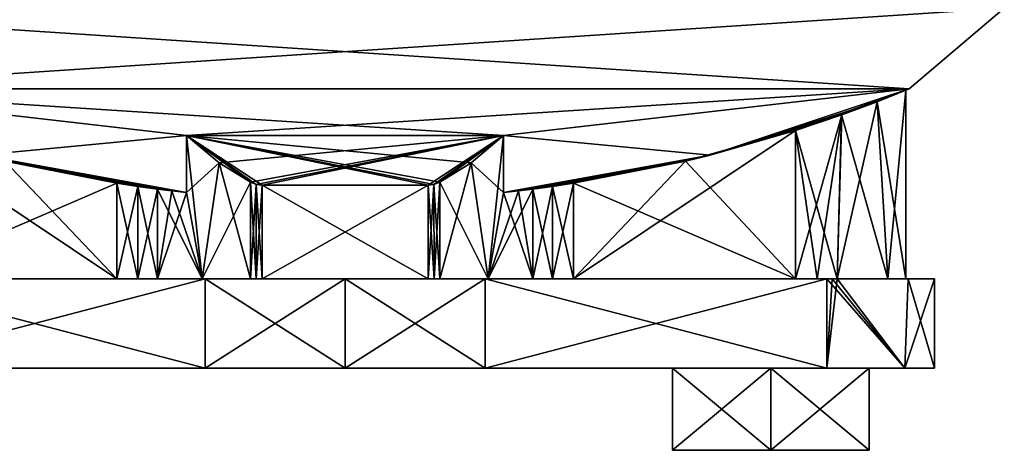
# Model space of a CAD drawing. Header units: millimetres. Extents: x -174 to 297, y -210 to 612.
# Tile 2 of 18: x -40 to 81, y -210 to -158. Entities that reach past the tile are written whole.
import ezdxf

# ---------------------------------------------------------------- set-up
doc = ezdxf.new("R2010")
doc.units = ezdxf.units.MM
doc.header["$LTSCALE"] = 65.185185
for name, color, linetype in [('10', 7, 'CONTINUOUS'), ('130', 7, 'CONTINUOUS'), ('153', 7, 'CONTINUOUS'), ('154', 7, 'CONTINUOUS'), ('157', 7, 'CONTINUOUS'), ('169', 7, 'CONTINUOUS'), ('170', 7, 'CONTINUOUS'), ('171', 7, 'CONTINUOUS'), ('172', 7, 'CONTINUOUS'), ('173', 7, 'CONTINUOUS'), ('174', 7, 'CONTINUOUS'), ('175', 7, 'CONTINUOUS'), ('178', 7, 'CONTINUOUS'), ('179', 7, 'CONTINUOUS'), ('180', 7, 'CONTINUOUS'), ('181', 7, 'CONTINUOUS'), ('182', 7, 'CONTINUOUS'), ('183', 7, 'CONTINUOUS'), ('184', 7, 'CONTINUOUS'), ('185', 7, 'CONTINUOUS'), ('186', 7, 'CONTINUOUS'), ('187', 7, 'CONTINUOUS'), ('192', 7, 'CONTINUOUS'), ('193', 7, 'CONTINUOUS'), ('194', 7, 'CONTINUOUS'), ('195', 7, 'CONTINUOUS'), ('196', 7, 'CONTINUOUS'), ('197', 7, 'CONTINUOUS'), ('198', 7, 'CONTINUOUS'), ('199', 7, 'CONTINUOUS'), ('200', 7, 'CONTINUOUS'), ('201', 7, 'CONTINUOUS'), ('202', 7, 'CONTINUOUS'), ('203', 7, 'CONTINUOUS'), ('204', 7, 'CONTINUOUS'), ('205', 7, 'CONTINUOUS'), ('206', 7, 'CONTINUOUS'), ('209', 7, 'CONTINUOUS'), ('210', 7, 'CONTINUOUS'), ('211', 7, 'CONTINUOUS'), ('212', 7, 'CONTINUOUS'), ('213', 7, 'CONTINUOUS'), ('214', 7, 'CONTINUOUS'), ('215', 7, 'CONTINUOUS'), ('216', 7, 'CONTINUOUS'), ('218', 7, 'CONTINUOUS')]:
    doc.layers.add(name, color=color, linetype=linetype)

msp = doc.modelspace()

# ---------------------------------------------------------------- linework, layer by layer
at = {"layer": '10', "color": 7, "linetype": 'Continuous'}
for points in [[(-68.88, -166.3, 35), (80.52, -156.45, 35), (-80.52, -156.45, 35), (-68.88, -166.3, 35)], [(68.88, -166.3, 35), (80.52, -156.45, 35), (-68.88, -166.3, 35), (68.88, -166.3, 35)], [(-19.36, -172, 35), (68.88, -166.3, 35), (-68.88, -166.3, 35), (-19.36, -172, 35)], [(-44.58, -174.39, 35), (-19.36, -172, 35), (-68.88, -166.3, 35), (-44.58, -174.39, 35)], [(19.36, -172, 35), (68.88, -166.3, 35), (-19.36, -172, 35), (19.36, -172, 35)], [(44.58, -174.39, 35), (68.88, -166.3, 35), (19.36, -172, 35), (44.58, -174.39, 35)], [(-19.36, -178.96, 35), (-19.36, -172, 35), (-44.58, -174.39, 35), (-19.36, -178.96, 35)], [(19.36, -178.96, 35), (44.58, -174.39, 35), (19.36, -172, 35), (19.36, -178.96, 35)]]:
    msp.add_3dface(points, dxfattribs=at)
at = {"layer": '130', "color": 7, "linetype": 'Continuous'}
for points in [[(-44.58, -174.39, -35), (-19.36, -178.96, -35), (-41.59, -175.13, -25.53), (-44.58, -174.39, -35)], [(-19.36, -178.96, 35), (-44.58, -174.39, 35), (-21.18, -178.75, 33.93), (-19.36, -178.96, 35)], [(-21.18, -178.75, 33.93), (-44.58, -174.39, 35), (-22.93, -178.53, 32.77), (-21.18, -178.75, 33.93)], [(-22.93, -178.53, 32.77), (-44.58, -174.39, 35), (-25.32, -178.21, 31.34), (-22.93, -178.53, 32.77)], [(-25.32, -178.21, 31.34), (-44.58, -174.39, 35), (-27.89, -177.83, 30.25), (-25.32, -178.21, 31.34)], [(-27.89, -177.83, 30.25), (-44.58, -174.39, 35), (-41.59, -175.13, 25.53), (-27.89, -177.83, 30.25)], [(-41.59, -175.13, -25.53), (-19.36, -178.96, -35), (-27.89, -177.83, -30.25), (-41.59, -175.13, -25.53)], [(-19.36, -178.96, -35), (-21.18, -178.75, -33.93), (-27.89, -177.83, -30.25), (-19.36, -178.96, -35)], [(-27.89, -177.83, -30.25), (-21.18, -178.75, -33.93), (-25.32, -178.21, -31.34), (-27.89, -177.83, -30.25)], [(-21.18, -178.75, -33.93), (-22.93, -178.53, -32.77), (-25.32, -178.21, -31.34), (-21.18, -178.75, -33.93)]]:
    msp.add_3dface(points, dxfattribs=at)
at = {"layer": '153', "color": 7, "linetype": 'Continuous'}
for points in [[(-68.88, -166.3, -35), (-80.52, -156.45, -35), (68.88, -166.3, -35), (-68.88, -166.3, -35)], [(68.88, -166.3, -35), (-80.52, -156.45, -35), (80.52, -156.45, -35), (68.88, -166.3, -35)], [(-44.58, -174.39, -35), (-68.88, -166.3, -35), (-19.36, -172, -35), (-44.58, -174.39, -35)], [(-19.36, -172, -35), (-68.88, -166.3, -35), (19.36, -172, -35), (-19.36, -172, -35)], [(19.36, -172, -35), (-68.88, -166.3, -35), (68.88, -166.3, -35), (19.36, -172, -35)], [(44.58, -174.39, -35), (19.36, -172, -35), (68.88, -166.3, -35), (44.58, -174.39, -35)], [(-19.36, -178.96, -35), (-44.58, -174.39, -35), (-19.36, -172, -35), (-19.36, -178.96, -35)], [(19.36, -178.96, -35), (19.36, -172, -35), (44.58, -174.39, -35), (19.36, -178.96, -35)]]:
    msp.add_3dface(points, dxfattribs=at)
at = {"layer": '154', "color": 7, "linetype": 'Continuous'}
for points in [[(44.58, -174.39, -35), (68.88, -166.3, -35), (55.01, -171.39, -20.91), (44.58, -174.39, -35)], [(68.88, -166.3, 35), (44.58, -174.39, 35), (64.97, -167.87, 13.35), (68.88, -166.3, 35)], [(55.01, -171.39, -20.91), (68.88, -166.3, -35), (60.66, -169.47, -17.88), (55.01, -171.39, -20.91)], [(60.66, -169.47, -17.88), (68.88, -166.3, -35), (64.97, -167.87, -13.35), (60.66, -169.47, -17.88)], [(64.97, -167.87, -13.35), (68.88, -166.3, -35), (68.5, -166.46, -2), (64.97, -167.87, -13.35)], [(68.5, -166.46, 2), (68.88, -166.3, 35), (64.97, -167.87, 13.35), (68.5, -166.46, 2)], [(68.88, -166.3, -35), (68.88, -166.3, 35), (68.5, -166.46, 2), (68.88, -166.3, -35)], [(68.5, -166.46, -2), (68.88, -166.3, -35), (68.5, -166.46, 2), (68.5, -166.46, -2)], [(64.97, -167.87, 13.35), (44.58, -174.39, 35), (60.62, -169.48, 17.91), (64.97, -167.87, 13.35)], [(60.62, -169.48, 17.91), (44.58, -174.39, 35), (55.01, -171.39, 20.91), (60.62, -169.48, 17.91)], [(41.59, -175.13, -25.53), (44.58, -174.39, -35), (55.01, -171.39, -20.91), (41.59, -175.13, -25.53)], [(55.01, -171.39, 20.91), (44.58, -174.39, 35), (41.59, -175.13, 25.53), (55.01, -171.39, 20.91)], [(19.36, -178.96, -35), (44.58, -174.39, -35), (21.18, -178.75, -33.93), (19.36, -178.96, -35)], [(44.58, -174.39, 35), (19.36, -178.96, 35), (41.59, -175.13, 25.53), (44.58, -174.39, 35)], [(21.18, -178.75, -33.93), (44.58, -174.39, -35), (22.93, -178.53, -32.77), (21.18, -178.75, -33.93)], [(22.93, -178.53, -32.77), (44.58, -174.39, -35), (25.32, -178.21, -31.34), (22.93, -178.53, -32.77)], [(25.32, -178.21, -31.34), (44.58, -174.39, -35), (27.89, -177.83, -30.25), (25.32, -178.21, -31.34)], [(27.89, -177.83, -30.25), (44.58, -174.39, -35), (41.59, -175.13, -25.53), (27.89, -177.83, -30.25)], [(41.59, -175.13, 25.53), (19.36, -178.96, 35), (27.89, -177.83, 30.25), (41.59, -175.13, 25.53)], [(19.36, -178.96, 35), (21.18, -178.75, 33.93), (27.89, -177.83, 30.25), (19.36, -178.96, 35)], [(27.89, -177.83, 30.25), (21.18, -178.75, 33.93), (25.32, -178.21, 31.34), (27.89, -177.83, 30.25)], [(21.18, -178.75, 33.93), (22.93, -178.53, 32.77), (25.32, -178.21, 31.34), (21.18, -178.75, 33.93)]]:
    msp.add_3dface(points, dxfattribs=at)
at = {"layer": '157', "color": 7, "linetype": 'Continuous'}
for points in [[(68.88, -166.3, -35), (80.52, -156.45, -35), (68.88, -166.3, 35), (68.88, -166.3, -35)], [(80.52, -156.45, -35), (80.52, -156.45, 35), (68.88, -166.3, 35), (80.52, -156.45, -35)]]:
    msp.add_3dface(points, dxfattribs=at)
at = {"layer": '169', "color": 7, "linetype": 'Continuous'}
for points in [[(52, -200.4, 13.86), (40, -200.4, 6.93), (52, -210.4, 13.86), (52, -200.4, 13.86)], [(52, -210.4, 13.86), (40, -200.4, 6.93), (40, -210.4, 6.93), (52, -210.4, 13.86)]]:
    msp.add_3dface(points, dxfattribs=at)
at = {"layer": '170', "color": 7, "linetype": 'Continuous'}
for points in [[(64, -200.4, 6.93), (52, -200.4, 13.86), (64, -210.4, 6.93), (64, -200.4, 6.93)], [(52, -200.4, 13.86), (52, -210.4, 13.86), (64, -210.4, 6.93), (52, -200.4, 13.86)]]:
    msp.add_3dface(points, dxfattribs=at)
at = {"layer": '171', "color": 7, "linetype": 'Continuous'}
for points in [[(64, -200.4, -6.93), (64, -200.4, 6.93), (64, -210.4, -6.93), (64, -200.4, -6.93)], [(64, -200.4, 6.93), (64, -210.4, 6.93), (64, -210.4, -6.93), (64, -200.4, 6.93)]]:
    msp.add_3dface(points, dxfattribs=at)
at = {"layer": '172', "color": 7, "linetype": 'Continuous'}
for points in [[(52, -200.4, -13.86), (64, -200.4, -6.93), (52, -210.4, -13.86), (52, -200.4, -13.86)], [(64, -200.4, -6.93), (64, -210.4, -6.93), (52, -210.4, -13.86), (64, -200.4, -6.93)]]:
    msp.add_3dface(points, dxfattribs=at)
at = {"layer": '173', "color": 7, "linetype": 'Continuous'}
for points in [[(40, -200.4, -6.93), (52, -200.4, -13.86), (40, -210.4, -6.93), (40, -200.4, -6.93)], [(52, -200.4, -13.86), (52, -210.4, -13.86), (40, -210.4, -6.93), (52, -200.4, -13.86)]]:
    msp.add_3dface(points, dxfattribs=at)
at = {"layer": '174', "color": 7, "linetype": 'Continuous'}
for points in [[(40, -200.4, 6.93), (40, -200.4, -6.93), (40, -210.4, 6.93), (40, -200.4, 6.93)], [(40, -210.4, 6.93), (40, -200.4, -6.93), (40, -210.4, -6.93), (40, -210.4, 6.93)]]:
    msp.add_3dface(points, dxfattribs=at)
at = {"layer": '175', "color": 7, "linetype": 'Continuous'}
for points in [[(52, -210.4, 13.86), (40, -210.4, 6.93), (64, -210.4, 6.93), (52, -210.4, 13.86)], [(64, -210.4, 6.93), (40, -210.4, 6.93), (40, -210.4, -6.93), (64, -210.4, 6.93)], [(64, -210.4, -6.93), (64, -210.4, 6.93), (40, -210.4, -6.93), (64, -210.4, -6.93)], [(52, -210.4, -13.86), (64, -210.4, -6.93), (40, -210.4, -6.93), (52, -210.4, -13.86)]]:
    msp.add_3dface(points, dxfattribs=at)
at = {"layer": '178', "color": 7, "linetype": 'Continuous'}
for points in [[(-58.84, -189.5, -18.79), (-17.1, -189.5, -33.99), (-58.84, -200.4, -18.79), (-58.84, -189.5, -18.79)], [(-17.1, -189.5, -33.99), (-17.1, -200.4, -33.99), (-58.84, -200.4, -18.79), (-17.1, -189.5, -33.99)]]:
    msp.add_3dface(points, dxfattribs=at)
at = {"layer": '179', "color": 7, "linetype": 'Continuous'}
for points in [[(-17.1, -189.5, -33.99), (0, -189.5, -37), (-17.1, -200.4, -33.99), (-17.1, -189.5, -33.99)], [(-17.1, -200.4, -33.99), (0, -189.5, -37), (0, -200.4, -37), (-17.1, -200.4, -33.99)], [(0, -189.5, -37), (17.1, -189.5, -33.99), (0, -200.4, -37), (0, -189.5, -37)], [(17.1, -189.5, -33.99), (17.1, -200.4, -33.99), (0, -200.4, -37), (17.1, -189.5, -33.99)]]:
    msp.add_3dface(points, dxfattribs=at)
at = {"layer": '180', "color": 7, "linetype": 'Continuous'}
for points in [[(17.1, -189.5, -33.99), (58.84, -189.5, -18.79), (17.1, -200.4, -33.99), (17.1, -189.5, -33.99)], [(58.84, -189.5, -18.79), (58.84, -200.4, -18.79), (17.1, -200.4, -33.99), (58.84, -189.5, -18.79)]]:
    msp.add_3dface(points, dxfattribs=at)
at = {"layer": '181', "color": 7, "linetype": 'Continuous'}
for points in [[(59.49, -189.5, -18.55), (60.12, -189.5, -18.28), (58.84, -200.4, -18.79), (59.49, -189.5, -18.55)], [(58.84, -200.4, -18.79), (60.12, -189.5, -18.28), (68.38, -200.4, -11.47), (58.84, -200.4, -18.79)], [(58.84, -189.5, -18.79), (59.49, -189.5, -18.55), (58.84, -200.4, -18.79), (58.84, -189.5, -18.79)], [(58.84, -200.4, 18.79), (68.38, -200.4, 11.47), (58.84, -189.5, 18.79), (58.84, -200.4, 18.79)], [(58.84, -189.5, 18.79), (68.38, -200.4, 11.47), (59.49, -189.5, 18.55), (58.84, -189.5, 18.79)], [(59.49, -189.5, 18.55), (68.38, -200.4, 11.47), (60.12, -189.5, 18.28), (59.49, -189.5, 18.55)], [(68.38, -200.4, -11.47), (60.12, -189.5, -18.28), (68.77, -189.5, -10.9), (68.38, -200.4, -11.47)], [(60.12, -189.5, 18.28), (68.38, -200.4, 11.47), (68.77, -189.5, 10.9), (60.12, -189.5, 18.28)], [(72, -200.4, 0), (68.38, -200.4, -11.47), (72, -189.5, 0), (72, -200.4, 0)], [(72, -189.5, 0), (68.38, -200.4, -11.47), (68.77, -189.5, -10.9), (72, -189.5, 0)], [(68.38, -200.4, 11.47), (72, -200.4, 0), (68.77, -189.5, 10.9), (68.38, -200.4, 11.47)], [(68.77, -189.5, 10.9), (72, -200.4, 0), (72, -189.5, 0), (68.77, -189.5, 10.9)]]:
    msp.add_3dface(points, dxfattribs=at)
at = {"layer": '182', "color": 7, "linetype": 'Continuous'}
for points in [[(58.84, -200.4, 18.79), (58.84, -189.5, 18.79), (17.1, -189.5, 33.99), (58.84, -200.4, 18.79)], [(58.84, -200.4, 18.79), (17.1, -189.5, 33.99), (17.1, -200.4, 33.99), (58.84, -200.4, 18.79)]]:
    msp.add_3dface(points, dxfattribs=at)
at = {"layer": '183', "color": 7, "linetype": 'Continuous'}
for points in [[(0, -189.5, 37), (-17.1, -189.5, 33.99), (0, -200.4, 37), (0, -189.5, 37)], [(-17.1, -189.5, 33.99), (-17.1, -200.4, 33.99), (0, -200.4, 37), (-17.1, -189.5, 33.99)], [(17.1, -189.5, 33.99), (0, -189.5, 37), (17.1, -200.4, 33.99), (17.1, -189.5, 33.99)], [(17.1, -200.4, 33.99), (0, -189.5, 37), (0, -200.4, 37), (17.1, -200.4, 33.99)]]:
    msp.add_3dface(points, dxfattribs=at)
at = {"layer": '184', "color": 7, "linetype": 'Continuous'}
for points in [[(-58.84, -189.5, 18.79), (-58.84, -200.4, 18.79), (-17.1, -200.4, 33.99), (-58.84, -189.5, 18.79)], [(-17.1, -189.5, 33.99), (-58.84, -189.5, 18.79), (-17.1, -200.4, 33.99), (-17.1, -189.5, 33.99)]]:
    msp.add_3dface(points, dxfattribs=at)
at = {"layer": '185', "color": 7, "linetype": 'Continuous'}
for points in [[(68.77, -189.5, -10.9), (60.12, -189.5, -18.28), (66.28, -189.5, -11.15), (68.77, -189.5, -10.9)], [(60.12, -189.5, 18.28), (68.77, -189.5, 10.9), (66.28, -189.5, 11.15), (60.12, -189.5, 18.28)], [(68.77, -189.5, 10.9), (68.5, -189.5, 2), (66.28, -189.5, 11.15), (68.77, -189.5, 10.9)], [(68.77, -189.5, -10.9), (66.28, -189.5, -11.15), (68.5, -189.5, -2), (68.77, -189.5, -10.9)], [(68.77, -189.5, 10.9), (72, -189.5, 0), (68.5, -189.5, 2), (68.77, -189.5, 10.9)], [(72, -189.5, 0), (68.77, -189.5, -10.9), (68.5, -189.5, -2), (72, -189.5, 0)], [(72, -189.5, 0), (68.5, -189.5, -2), (68.5, -189.5, 2), (72, -189.5, 0)]]:
    msp.add_3dface(points, dxfattribs=at)
at = {"layer": '186', "color": 7, "linetype": 'Continuous'}
for points in [[(-58.84, -200.4, -18.79), (-17.1, -200.4, -33.99), (-52, -200.4, -13.86), (-58.84, -200.4, -18.79)], [(-17.1, -200.4, 33.99), (-58.84, -200.4, 18.79), (-40, -200.4, 6.93), (-17.1, -200.4, 33.99)], [(-52, -200.4, -13.86), (-17.1, -200.4, -33.99), (-40, -200.4, -6.93), (-52, -200.4, -13.86)], [(-17.1, -200.4, -33.99), (-17.1, -200.4, 33.99), (-40, -200.4, 6.93), (-17.1, -200.4, -33.99)], [(-40, -200.4, -6.93), (-17.1, -200.4, -33.99), (-40, -200.4, 6.93), (-40, -200.4, -6.93)], [(-17.1, -200.4, -33.99), (0, -200.4, -37), (-17.1, -200.4, 33.99), (-17.1, -200.4, -33.99)], [(-17.1, -200.4, 33.99), (0, -200.4, -37), (0, -200.4, 37), (-17.1, -200.4, 33.99)], [(0, -200.4, -37), (17.1, -200.4, -33.99), (0, -200.4, 37), (0, -200.4, -37)], [(17.1, -200.4, -33.99), (17.1, -200.4, 33.99), (0, -200.4, 37), (17.1, -200.4, -33.99)], [(17.1, -200.4, -33.99), (58.84, -200.4, -18.79), (40, -200.4, -6.93), (17.1, -200.4, -33.99)], [(58.84, -200.4, 18.79), (17.1, -200.4, 33.99), (52, -200.4, 13.86), (58.84, -200.4, 18.79)], [(17.1, -200.4, 33.99), (17.1, -200.4, -33.99), (40, -200.4, -6.93), (17.1, -200.4, 33.99)], [(40, -200.4, 6.93), (17.1, -200.4, 33.99), (40, -200.4, -6.93), (40, -200.4, 6.93)], [(17.1, -200.4, 33.99), (40, -200.4, 6.93), (52, -200.4, 13.86), (17.1, -200.4, 33.99)], [(40, -200.4, -6.93), (58.84, -200.4, -18.79), (52, -200.4, -13.86), (40, -200.4, -6.93)], [(52, -200.4, -13.86), (58.84, -200.4, -18.79), (64, -200.4, -6.93), (52, -200.4, -13.86)], [(64, -200.4, 6.93), (58.84, -200.4, 18.79), (52, -200.4, 13.86), (64, -200.4, 6.93)], [(58.84, -200.4, -18.79), (68.38, -200.4, -11.47), (64, -200.4, -6.93), (58.84, -200.4, -18.79)], [(68.38, -200.4, 11.47), (58.84, -200.4, 18.79), (64, -200.4, 6.93), (68.38, -200.4, 11.47)], [(68.38, -200.4, -11.47), (68.38, -200.4, 11.47), (64, -200.4, 6.93), (68.38, -200.4, -11.47)], [(64, -200.4, -6.93), (68.38, -200.4, -11.47), (64, -200.4, 6.93), (64, -200.4, -6.93)], [(68.38, -200.4, -11.47), (72, -200.4, 0), (68.38, -200.4, 11.47), (68.38, -200.4, -11.47)]]:
    msp.add_3dface(points, dxfattribs=at)
at = {"layer": '187', "color": 7, "linetype": 'Continuous'}
for points in [[(-55.01, -189.5, -20.91), (-27.89, -189.5, -30.25), (-58.84, -189.5, -18.79), (-55.01, -189.5, -20.91)], [(-58.84, -189.5, -18.79), (-27.89, -189.5, -30.25), (-17.1, -189.5, -33.99), (-58.84, -189.5, -18.79)], [(-27.89, -189.5, -30.25), (-25.32, -189.5, -31.34), (-17.1, -189.5, -33.99), (-27.89, -189.5, -30.25)], [(-22.93, -189.5, -32.77), (-17.48, -189.5, -35.98), (-25.32, -189.5, -31.34), (-22.93, -189.5, -32.77)], [(-25.32, -189.5, -31.34), (-17.48, -189.5, -35.98), (-17.1, -189.5, -33.99), (-25.32, -189.5, -31.34)], [(-17.48, -189.5, -35.98), (-11.58, -189.5, -38.29), (-17.1, -189.5, -33.99), (-17.48, -189.5, -35.98)], [(-11.58, -189.5, -38.29), (-10.87, -189.5, -38.45), (-17.1, -189.5, -33.99), (-11.58, -189.5, -38.29)], [(-10.87, -189.5, -38.45), (-10.14, -189.5, -38.5), (-17.1, -189.5, -33.99), (-10.87, -189.5, -38.45)], [(-17.1, -189.5, -33.99), (-10.14, -189.5, -38.5), (0, -189.5, -37), (-17.1, -189.5, -33.99)], [(-10.14, -189.5, -38.5), (10.14, -189.5, -38.5), (0, -189.5, -37), (-10.14, -189.5, -38.5)], [(10.87, -189.5, -38.45), (11.58, -189.5, -38.29), (0, -189.5, -37), (10.87, -189.5, -38.45)], [(0, -189.5, -37), (11.58, -189.5, -38.29), (17.1, -189.5, -33.99), (0, -189.5, -37)], [(10.14, -189.5, -38.5), (10.87, -189.5, -38.45), (0, -189.5, -37), (10.14, -189.5, -38.5)], [(11.58, -189.5, -38.29), (17.48, -189.5, -35.98), (17.1, -189.5, -33.99), (11.58, -189.5, -38.29)], [(27.89, -189.5, -30.25), (57.66, -189.5, -19.78), (17.1, -189.5, -33.99), (27.89, -189.5, -30.25)], [(17.1, -189.5, -33.99), (57.66, -189.5, -19.78), (58.84, -189.5, -18.79), (17.1, -189.5, -33.99)], [(25.32, -189.5, -31.34), (27.89, -189.5, -30.25), (17.1, -189.5, -33.99), (25.32, -189.5, -31.34)], [(22.93, -189.5, -32.77), (25.32, -189.5, -31.34), (17.1, -189.5, -33.99), (22.93, -189.5, -32.77)], [(17.48, -189.5, -35.98), (22.93, -189.5, -32.77), (17.1, -189.5, -33.99), (17.48, -189.5, -35.98)], [(55.01, -189.5, -20.91), (57.66, -189.5, -19.78), (27.89, -189.5, -30.25), (55.01, -189.5, -20.91)], [(57.66, -189.5, -19.78), (60.12, -189.5, -18.28), (59.49, -189.5, -18.55), (57.66, -189.5, -19.78)], [(58.84, -189.5, -18.79), (57.66, -189.5, -19.78), (59.49, -189.5, -18.55), (58.84, -189.5, -18.79)]]:
    msp.add_3dface(points, dxfattribs=at)
at = {"layer": '192', "color": 7, "linetype": 'Continuous'}
for points in [[(19.36, -172, 35), (-19.36, -172, 35), (15.4, -175.32, 36.92), (19.36, -172, 35)], [(-11.58, -177.69, 38.29), (-19.36, -172, 35), (-15.4, -175.32, 36.92), (-11.58, -177.69, 38.29)], [(-19.36, -172, 35), (-11.58, -177.69, 38.29), (-10.85, -177.97, 38.45), (-19.36, -172, 35)], [(15.4, -175.32, 36.92), (-19.36, -172, 35), (11.58, -177.69, 38.29), (15.4, -175.32, 36.92)], [(11.58, -177.69, 38.29), (-19.36, -172, 35), (10.85, -177.97, 38.45), (11.58, -177.69, 38.29)], [(10.85, -177.97, 38.45), (-19.36, -172, 35), (10.14, -178.06, 38.5), (10.85, -177.97, 38.45)], [(10.14, -178.06, 38.5), (-19.36, -172, 35), (-10.14, -178.06, 38.5), (10.14, -178.06, 38.5)], [(-10.14, -178.06, 38.5), (-19.36, -172, 35), (-10.85, -177.97, 38.45), (-10.14, -178.06, 38.5)]]:
    msp.add_3dface(points, dxfattribs=at)
at = {"layer": '193', "color": 7, "linetype": 'Continuous'}
for points in [[(-19.36, -172, 35), (-19.36, -178.96, 35), (-17.48, -189.5, 35.98), (-19.36, -172, 35)], [(-19.36, -172, 35), (-17.48, -189.5, 35.98), (-15.4, -175.32, 36.92), (-19.36, -172, 35)], [(-17.48, -189.5, 35.98), (-11.58, -189.5, 38.29), (-15.4, -175.32, 36.92), (-17.48, -189.5, 35.98)], [(-11.58, -189.5, 38.29), (-11.58, -177.69, 38.29), (-15.4, -175.32, 36.92), (-11.58, -189.5, 38.29)], [(-21.18, -178.75, 33.93), (-22.93, -178.53, 32.77), (-17.48, -189.5, 35.98), (-21.18, -178.75, 33.93)], [(-22.93, -178.53, 32.77), (-22.93, -189.5, 32.77), (-17.48, -189.5, 35.98), (-22.93, -178.53, 32.77)], [(-19.36, -178.96, 35), (-21.18, -178.75, 33.93), (-17.48, -189.5, 35.98), (-19.36, -178.96, 35)]]:
    msp.add_3dface(points, dxfattribs=at)
at = {"layer": '194', "color": 7, "linetype": 'Continuous'}
for points in [[(-19.36, -172, -35), (19.36, -172, -35), (-15.4, -175.32, -36.92), (-19.36, -172, -35)], [(19.36, -172, -35), (-11.58, -177.69, -38.29), (-15.4, -175.32, -36.92), (19.36, -172, -35)], [(-11.58, -177.69, -38.29), (19.36, -172, -35), (-10.85, -177.97, -38.45), (-11.58, -177.69, -38.29)], [(-10.85, -177.97, -38.45), (19.36, -172, -35), (-10.14, -178.06, -38.5), (-10.85, -177.97, -38.45)], [(-10.14, -178.06, -38.5), (19.36, -172, -35), (10.14, -178.06, -38.5), (-10.14, -178.06, -38.5)], [(10.14, -178.06, -38.5), (19.36, -172, -35), (10.85, -177.97, -38.45), (10.14, -178.06, -38.5)], [(10.85, -177.97, -38.45), (19.36, -172, -35), (11.58, -177.69, -38.29), (10.85, -177.97, -38.45)], [(11.58, -177.69, -38.29), (19.36, -172, -35), (15.4, -175.32, -36.92), (11.58, -177.69, -38.29)]]:
    msp.add_3dface(points, dxfattribs=at)
at = {"layer": '195', "color": 7, "linetype": 'Continuous'}
for points in [[(-11.58, -189.5, -38.29), (-11.58, -177.69, -38.29), (-10.85, -177.97, -38.45), (-11.58, -189.5, -38.29)], [(-11.58, -189.5, -38.29), (-10.85, -177.97, -38.45), (-10.87, -189.5, -38.45), (-11.58, -189.5, -38.29)], [(-10.85, -177.97, -38.45), (-10.14, -178.06, -38.5), (-10.87, -189.5, -38.45), (-10.85, -177.97, -38.45)], [(-10.87, -189.5, -38.45), (-10.14, -178.06, -38.5), (-10.14, -189.5, -38.5), (-10.87, -189.5, -38.45)]]:
    msp.add_3dface(points, dxfattribs=at)
at = {"layer": '196', "color": 7, "linetype": 'Continuous'}
for points in [[(-10.14, -178.06, -38.5), (10.14, -178.06, -38.5), (-10.14, -189.5, -38.5), (-10.14, -178.06, -38.5)], [(-10.14, -189.5, -38.5), (10.14, -178.06, -38.5), (10.14, -189.5, -38.5), (-10.14, -189.5, -38.5)]]:
    msp.add_3dface(points, dxfattribs=at)
at = {"layer": '197', "color": 7, "linetype": 'Continuous'}
for points in [[(10.14, -178.06, -38.5), (10.85, -177.97, -38.45), (10.14, -189.5, -38.5), (10.14, -178.06, -38.5)], [(10.85, -177.97, -38.45), (10.87, -189.5, -38.45), (10.14, -189.5, -38.5), (10.85, -177.97, -38.45)], [(10.85, -177.97, -38.45), (11.58, -177.69, -38.29), (10.87, -189.5, -38.45), (10.85, -177.97, -38.45)], [(11.58, -177.69, -38.29), (11.58, -189.5, -38.29), (10.87, -189.5, -38.45), (11.58, -177.69, -38.29)]]:
    msp.add_3dface(points, dxfattribs=at)
at = {"layer": '198', "color": 7, "linetype": 'Continuous'}
for points in [[(15.4, -175.32, -36.92), (19.36, -172, -35), (17.48, -189.5, -35.98), (15.4, -175.32, -36.92)], [(19.36, -172, -35), (19.36, -178.96, -35), (17.48, -189.5, -35.98), (19.36, -172, -35)], [(11.58, -177.69, -38.29), (15.4, -175.32, -36.92), (11.58, -189.5, -38.29), (11.58, -177.69, -38.29)], [(15.4, -175.32, -36.92), (17.48, -189.5, -35.98), (11.58, -189.5, -38.29), (15.4, -175.32, -36.92)], [(22.93, -189.5, -32.77), (17.48, -189.5, -35.98), (22.93, -178.53, -32.77), (22.93, -189.5, -32.77)], [(17.48, -189.5, -35.98), (21.18, -178.75, -33.93), (22.93, -178.53, -32.77), (17.48, -189.5, -35.98)], [(17.48, -189.5, -35.98), (19.36, -178.96, -35), (21.18, -178.75, -33.93), (17.48, -189.5, -35.98)]]:
    msp.add_3dface(points, dxfattribs=at)
at = {"layer": '199', "color": 7, "linetype": 'Continuous'}
for points in [[(27.89, -189.5, -30.25), (25.32, -189.5, -31.34), (27.89, -177.83, -30.25), (27.89, -189.5, -30.25)], [(25.32, -189.5, -31.34), (25.32, -178.21, -31.34), (27.89, -177.83, -30.25), (25.32, -189.5, -31.34)], [(25.32, -189.5, -31.34), (22.93, -189.5, -32.77), (25.32, -178.21, -31.34), (25.32, -189.5, -31.34)], [(22.93, -189.5, -32.77), (22.93, -178.53, -32.77), (25.32, -178.21, -31.34), (22.93, -189.5, -32.77)]]:
    msp.add_3dface(points, dxfattribs=at)
at = {"layer": '200', "color": 7, "linetype": 'Continuous'}
for points in [[(55.01, -189.5, -20.91), (27.89, -189.5, -30.25), (55.01, -171.39, -20.91), (55.01, -189.5, -20.91)], [(27.89, -189.5, -30.25), (41.59, -175.13, -25.53), (55.01, -171.39, -20.91), (27.89, -189.5, -30.25)], [(27.89, -189.5, -30.25), (27.89, -177.83, -30.25), (41.59, -175.13, -25.53), (27.89, -189.5, -30.25)]]:
    msp.add_3dface(points, dxfattribs=at)
at = {"layer": '201', "color": 7, "linetype": 'Continuous'}
for points in [[(64.97, -167.87, -13.35), (68.5, -166.46, -2), (66.28, -189.5, -11.15), (64.97, -167.87, -13.35)], [(66.28, -189.5, -11.15), (68.5, -166.46, -2), (68.5, -189.5, -2), (66.28, -189.5, -11.15)], [(60.12, -189.5, -18.28), (60.66, -169.47, -17.88), (64.97, -167.87, -13.35), (60.12, -189.5, -18.28)], [(60.12, -189.5, -18.28), (64.97, -167.87, -13.35), (66.28, -189.5, -11.15), (60.12, -189.5, -18.28)], [(57.66, -189.5, -19.78), (55.01, -189.5, -20.91), (60.66, -169.47, -17.88), (57.66, -189.5, -19.78)], [(55.01, -189.5, -20.91), (55.01, -171.39, -20.91), (60.66, -169.47, -17.88), (55.01, -189.5, -20.91)], [(60.12, -189.5, -18.28), (57.66, -189.5, -19.78), (60.66, -169.47, -17.88), (60.12, -189.5, -18.28)]]:
    msp.add_3dface(points, dxfattribs=at)
at = {"layer": '202', "color": 7, "linetype": 'Continuous'}
for points in [[(68.5, -166.46, -2), (68.5, -166.46, 2), (68.5, -189.5, 2), (68.5, -166.46, -2)], [(68.5, -189.5, -2), (68.5, -166.46, -2), (68.5, -189.5, 2), (68.5, -189.5, -2)]]:
    msp.add_3dface(points, dxfattribs=at)
at = {"layer": '203', "color": 7, "linetype": 'Continuous'}
for points in [[(68.5, -166.46, 2), (64.97, -167.87, 13.35), (68.5, -189.5, 2), (68.5, -166.46, 2)], [(64.97, -167.87, 13.35), (60.62, -169.48, 17.91), (66.28, -189.5, 11.15), (64.97, -167.87, 13.35)], [(68.5, -189.5, 2), (64.97, -167.87, 13.35), (66.28, -189.5, 11.15), (68.5, -189.5, 2)], [(60.12, -189.5, 18.28), (60.62, -169.48, 17.91), (55.01, -171.39, 20.91), (60.12, -189.5, 18.28)], [(60.62, -169.48, 17.91), (60.12, -189.5, 18.28), (66.28, -189.5, 11.15), (60.62, -169.48, 17.91)], [(57.66, -189.5, 19.78), (60.12, -189.5, 18.28), (55.01, -171.39, 20.91), (57.66, -189.5, 19.78)], [(55.01, -189.5, 20.91), (57.66, -189.5, 19.78), (55.01, -171.39, 20.91), (55.01, -189.5, 20.91)]]:
    msp.add_3dface(points, dxfattribs=at)
at = {"layer": '204', "color": 7, "linetype": 'Continuous'}
for points in [[(55.01, -189.5, 20.91), (55.01, -171.39, 20.91), (41.59, -175.13, 25.53), (55.01, -189.5, 20.91)], [(55.01, -189.5, 20.91), (41.59, -175.13, 25.53), (27.89, -177.83, 30.25), (55.01, -189.5, 20.91)], [(27.89, -189.5, 30.25), (55.01, -189.5, 20.91), (27.89, -177.83, 30.25), (27.89, -189.5, 30.25)]]:
    msp.add_3dface(points, dxfattribs=at)
at = {"layer": '205', "color": 7, "linetype": 'Continuous'}
for points in [[(27.89, -189.5, 30.25), (27.89, -177.83, 30.25), (25.32, -178.21, 31.34), (27.89, -189.5, 30.25)], [(22.93, -178.53, 32.77), (25.32, -189.5, 31.34), (25.32, -178.21, 31.34), (22.93, -178.53, 32.77)], [(22.93, -189.5, 32.77), (25.32, -189.5, 31.34), (22.93, -178.53, 32.77), (22.93, -189.5, 32.77)], [(25.32, -189.5, 31.34), (27.89, -189.5, 30.25), (25.32, -178.21, 31.34), (25.32, -189.5, 31.34)]]:
    msp.add_3dface(points, dxfattribs=at)
at = {"layer": '206', "color": 7, "linetype": 'Continuous'}
for points in [[(19.36, -178.96, 35), (19.36, -172, 35), (15.4, -175.32, 36.92), (19.36, -178.96, 35)], [(17.48, -189.5, 35.98), (15.4, -175.32, 36.92), (11.58, -177.69, 38.29), (17.48, -189.5, 35.98)], [(17.48, -189.5, 35.98), (19.36, -178.96, 35), (15.4, -175.32, 36.92), (17.48, -189.5, 35.98)], [(11.58, -189.5, 38.29), (17.48, -189.5, 35.98), (11.58, -177.69, 38.29), (11.58, -189.5, 38.29)], [(19.36, -178.96, 35), (17.48, -189.5, 35.98), (22.93, -189.5, 32.77), (19.36, -178.96, 35)], [(19.36, -178.96, 35), (22.93, -189.5, 32.77), (21.18, -178.75, 33.93), (19.36, -178.96, 35)], [(21.18, -178.75, 33.93), (22.93, -189.5, 32.77), (22.93, -178.53, 32.77), (21.18, -178.75, 33.93)]]:
    msp.add_3dface(points, dxfattribs=at)
at = {"layer": '209', "color": 7, "linetype": 'Continuous'}
for points in [[(-41.59, -175.13, -25.53), (-27.89, -177.83, -30.25), (-55.01, -189.5, -20.91), (-41.59, -175.13, -25.53)], [(-27.89, -177.83, -30.25), (-27.89, -189.5, -30.25), (-55.01, -189.5, -20.91), (-27.89, -177.83, -30.25)]]:
    msp.add_3dface(points, dxfattribs=at)
at = {"layer": '210', "color": 7, "linetype": 'Continuous'}
for points in [[(-27.89, -177.83, -30.25), (-25.32, -178.21, -31.34), (-27.89, -189.5, -30.25), (-27.89, -177.83, -30.25)], [(-25.32, -178.21, -31.34), (-25.32, -189.5, -31.34), (-27.89, -189.5, -30.25), (-25.32, -178.21, -31.34)], [(-25.32, -178.21, -31.34), (-22.93, -178.53, -32.77), (-25.32, -189.5, -31.34), (-25.32, -178.21, -31.34)], [(-22.93, -178.53, -32.77), (-22.93, -189.5, -32.77), (-25.32, -189.5, -31.34), (-22.93, -178.53, -32.77)]]:
    msp.add_3dface(points, dxfattribs=at)
at = {"layer": '211', "color": 7, "linetype": 'Continuous'}
for points in [[(-19.36, -178.96, -35), (-19.36, -172, -35), (-15.4, -175.32, -36.92), (-19.36, -178.96, -35)], [(-19.36, -178.96, -35), (-15.4, -175.32, -36.92), (-17.48, -189.5, -35.98), (-19.36, -178.96, -35)], [(-15.4, -175.32, -36.92), (-11.58, -177.69, -38.29), (-17.48, -189.5, -35.98), (-15.4, -175.32, -36.92)], [(-17.48, -189.5, -35.98), (-11.58, -177.69, -38.29), (-11.58, -189.5, -38.29), (-17.48, -189.5, -35.98)], [(-22.93, -178.53, -32.77), (-21.18, -178.75, -33.93), (-22.93, -189.5, -32.77), (-22.93, -178.53, -32.77)], [(-21.18, -178.75, -33.93), (-19.36, -178.96, -35), (-22.93, -189.5, -32.77), (-21.18, -178.75, -33.93)], [(-22.93, -189.5, -32.77), (-19.36, -178.96, -35), (-17.48, -189.5, -35.98), (-22.93, -189.5, -32.77)]]:
    msp.add_3dface(points, dxfattribs=at)
at = {"layer": '212', "color": 7, "linetype": 'Continuous'}
for points in [[(10.87, -189.5, 38.45), (10.85, -177.97, 38.45), (10.14, -178.06, 38.5), (10.87, -189.5, 38.45)], [(11.58, -189.5, 38.29), (11.58, -177.69, 38.29), (10.85, -177.97, 38.45), (11.58, -189.5, 38.29)], [(10.87, -189.5, 38.45), (11.58, -189.5, 38.29), (10.85, -177.97, 38.45), (10.87, -189.5, 38.45)], [(10.14, -189.5, 38.5), (10.87, -189.5, 38.45), (10.14, -178.06, 38.5), (10.14, -189.5, 38.5)]]:
    msp.add_3dface(points, dxfattribs=at)
at = {"layer": '213', "color": 7, "linetype": 'Continuous'}
for points in [[(-10.14, -189.5, 38.5), (10.14, -189.5, 38.5), (-10.14, -178.06, 38.5), (-10.14, -189.5, 38.5)], [(10.14, -189.5, 38.5), (10.14, -178.06, 38.5), (-10.14, -178.06, 38.5), (10.14, -189.5, 38.5)]]:
    msp.add_3dface(points, dxfattribs=at)
at = {"layer": '214', "color": 7, "linetype": 'Continuous'}
for points in [[(-11.58, -189.5, 38.29), (-10.87, -189.5, 38.45), (-11.58, -177.69, 38.29), (-11.58, -189.5, 38.29)], [(-11.58, -177.69, 38.29), (-10.87, -189.5, 38.45), (-10.85, -177.97, 38.45), (-11.58, -177.69, 38.29)], [(-10.87, -189.5, 38.45), (-10.14, -189.5, 38.5), (-10.85, -177.97, 38.45), (-10.87, -189.5, 38.45)], [(-10.14, -189.5, 38.5), (-10.14, -178.06, 38.5), (-10.85, -177.97, 38.45), (-10.14, -189.5, 38.5)]]:
    msp.add_3dface(points, dxfattribs=at)
at = {"layer": '215', "color": 7, "linetype": 'Continuous'}
for points in [[(-25.32, -178.21, 31.34), (-27.89, -177.83, 30.25), (-25.32, -189.5, 31.34), (-25.32, -178.21, 31.34)], [(-27.89, -177.83, 30.25), (-27.89, -189.5, 30.25), (-25.32, -189.5, 31.34), (-27.89, -177.83, 30.25)], [(-22.93, -178.53, 32.77), (-25.32, -178.21, 31.34), (-22.93, -189.5, 32.77), (-22.93, -178.53, 32.77)], [(-25.32, -178.21, 31.34), (-25.32, -189.5, 31.34), (-22.93, -189.5, 32.77), (-25.32, -178.21, 31.34)]]:
    msp.add_3dface(points, dxfattribs=at)
at = {"layer": '216', "color": 7, "linetype": 'Continuous'}
for points in [[(-41.59, -175.13, 25.53), (-55.01, -171.39, 20.91), (-27.89, -189.5, 30.25), (-41.59, -175.13, 25.53)], [(-55.01, -171.39, 20.91), (-55.01, -189.5, 20.91), (-27.89, -189.5, 30.25), (-55.01, -171.39, 20.91)], [(-27.89, -177.83, 30.25), (-41.59, -175.13, 25.53), (-27.89, -189.5, 30.25), (-27.89, -177.83, 30.25)]]:
    msp.add_3dface(points, dxfattribs=at)
at = {"layer": '218', "color": 7, "linetype": 'Continuous'}
for points in [[(-58.84, -189.5, 18.79), (-17.1, -189.5, 33.99), (-57.66, -189.5, 19.78), (-58.84, -189.5, 18.79)], [(-57.66, -189.5, 19.78), (-17.1, -189.5, 33.99), (-27.89, -189.5, 30.25), (-57.66, -189.5, 19.78)], [(-55.01, -189.5, 20.91), (-57.66, -189.5, 19.78), (-27.89, -189.5, 30.25), (-55.01, -189.5, 20.91)], [(-27.89, -189.5, 30.25), (-17.1, -189.5, 33.99), (-25.32, -189.5, 31.34), (-27.89, -189.5, 30.25)], [(-25.32, -189.5, 31.34), (-17.1, -189.5, 33.99), (-22.93, -189.5, 32.77), (-25.32, -189.5, 31.34)], [(-22.93, -189.5, 32.77), (-17.1, -189.5, 33.99), (-17.48, -189.5, 35.98), (-22.93, -189.5, 32.77)], [(-17.48, -189.5, 35.98), (-17.1, -189.5, 33.99), (-11.58, -189.5, 38.29), (-17.48, -189.5, 35.98)], [(-17.1, -189.5, 33.99), (0, -189.5, 37), (-11.58, -189.5, 38.29), (-17.1, -189.5, 33.99)], [(-11.58, -189.5, 38.29), (0, -189.5, 37), (-10.87, -189.5, 38.45), (-11.58, -189.5, 38.29)], [(-10.87, -189.5, 38.45), (0, -189.5, 37), (-10.14, -189.5, 38.5), (-10.87, -189.5, 38.45)], [(-10.14, -189.5, 38.5), (0, -189.5, 37), (10.14, -189.5, 38.5), (-10.14, -189.5, 38.5)], [(0, -189.5, 37), (17.1, -189.5, 33.99), (10.14, -189.5, 38.5), (0, -189.5, 37)], [(10.14, -189.5, 38.5), (17.1, -189.5, 33.99), (10.87, -189.5, 38.45), (10.14, -189.5, 38.5)], [(10.87, -189.5, 38.45), (17.1, -189.5, 33.99), (11.58, -189.5, 38.29), (10.87, -189.5, 38.45)], [(11.58, -189.5, 38.29), (17.1, -189.5, 33.99), (17.48, -189.5, 35.98), (11.58, -189.5, 38.29)], [(17.1, -189.5, 33.99), (58.84, -189.5, 18.79), (27.89, -189.5, 30.25), (17.1, -189.5, 33.99)], [(17.48, -189.5, 35.98), (17.1, -189.5, 33.99), (25.32, -189.5, 31.34), (17.48, -189.5, 35.98)], [(25.32, -189.5, 31.34), (17.1, -189.5, 33.99), (27.89, -189.5, 30.25), (25.32, -189.5, 31.34)], [(22.93, -189.5, 32.77), (17.48, -189.5, 35.98), (25.32, -189.5, 31.34), (22.93, -189.5, 32.77)], [(27.89, -189.5, 30.25), (58.84, -189.5, 18.79), (55.01, -189.5, 20.91), (27.89, -189.5, 30.25)], [(55.01, -189.5, 20.91), (58.84, -189.5, 18.79), (57.66, -189.5, 19.78), (55.01, -189.5, 20.91)], [(58.84, -189.5, 18.79), (59.49, -189.5, 18.55), (57.66, -189.5, 19.78), (58.84, -189.5, 18.79)], [(59.49, -189.5, 18.55), (60.12, -189.5, 18.28), (57.66, -189.5, 19.78), (59.49, -189.5, 18.55)]]:
    msp.add_3dface(points, dxfattribs=at)

doc.saveas('drawing.dxf')
